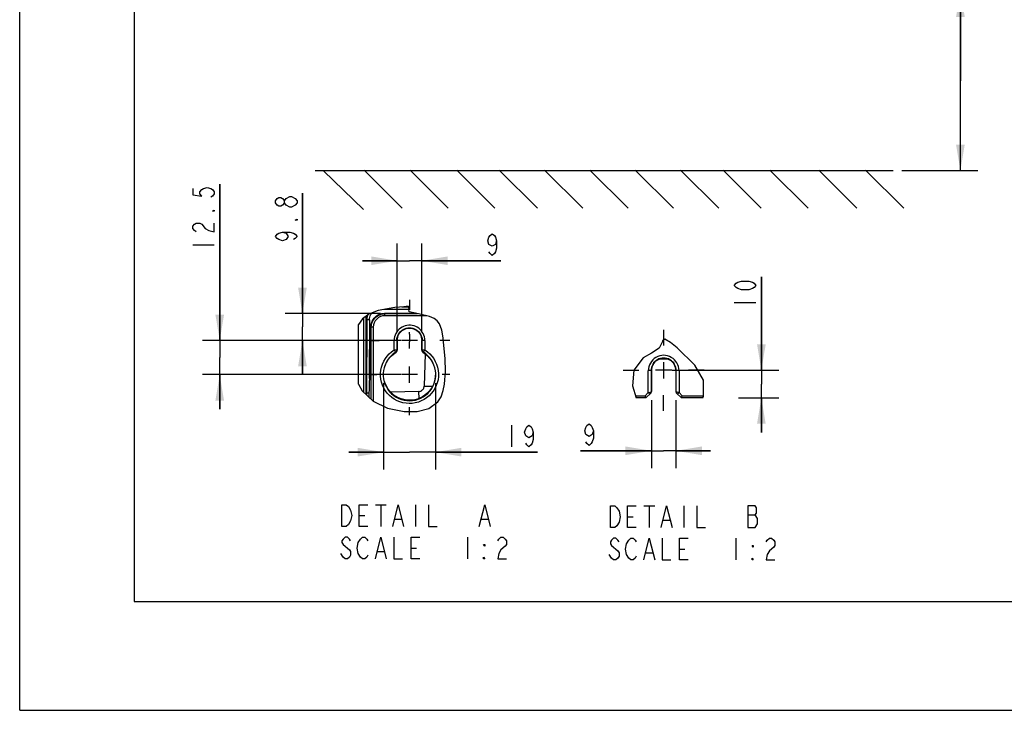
# Model space of a CAD drawing. Header units: inches. Extents: x 0 to 117, y 0 to 83.
# Tile 1 of 74: x 0 to 36, y 0 to 25. Entities that reach past the tile are written whole.
import ezdxf

# ---------------------------------------------------------------- set-up
doc = ezdxf.new("R2010")
doc.units = ezdxf.units.IN
doc.header["$LTSCALE"] = 6.431102
doc.header["$MEASUREMENT"] = 0
doc.linetypes.add('CENTER', pattern=[0.6, 0.375, -0.075, 0.075, -0.075])
doc.layers.get('0').update_dxf_attribs({"linetype": 'CONTINUOUS'})
doc.layers.add('DEFAULT_1', color=7, linetype='CENTER')
doc.styles.get("Standard").update_dxf_attribs({"font": 'txt', "width": 0.8})
doc.dimstyles.new('DIMSTYLE_1', dxfattribs={"dimtxt": 0.78125, "dimasz": 0.9375, "dimexe": 0.18, "dimexo": 0.0625, "dimgap": 0.09, "dimtad": 1, "dimdec": 0, "dimzin": 4, "dimdsep": 46, "dimtxsty": 'STANDARD', "dimblk": '_FILLED', "dimblk1": '_FILLED', "dimblk2": '_FILLED', "dimcen": 0.09, "dimadec": 0, "dimazin": 0, "dimtfac": 1, "dimtdec": 0, "dimtofl": 0, "dimtmove": 0, "dimatfit": 3, "dimldrblk": '_FILLED', "dimfxl": 1, "dimtolj": 1, "dimtzin": 4, "dimarcsym": 0})
doc.dimstyles.new('DIMSTYLE_2', dxfattribs={"dimtxt": 0.78125, "dimasz": 0.9375, "dimexe": 0.18, "dimexo": 0.0625, "dimgap": 0.09, "dimtad": 1, "dimdec": 3, "dimlfac": 0.4, "dimzin": 4, "dimdsep": 46, "dimtxsty": 'STANDARD', "dimblk": '_FILLED', "dimblk1": '_FILLED', "dimblk2": '_FILLED', "dimcen": 0.09, "dimadec": 0, "dimazin": 0, "dimtfac": 1, "dimtdec": 3, "dimtofl": 0, "dimtmove": 0, "dimatfit": 3, "dimldrblk": '_FILLED', "dimfxl": 1, "dimtolj": 1, "dimtzin": 4, "dimarcsym": 0})
doc.dimstyles.new('DIMSTYLE_3', dxfattribs={"dimtxt": 0.78125, "dimasz": 0.9375, "dimexe": 0.18, "dimexo": 0.0625, "dimgap": 0.09, "dimtad": 1, "dimdec": 0, "dimlfac": 0.4, "dimzin": 4, "dimdsep": 46, "dimtxsty": 'STANDARD', "dimblk": '_FILLED', "dimblk1": '_FILLED', "dimblk2": '_FILLED', "dimcen": 0.09, "dimadec": 0, "dimazin": 0, "dimtfac": 1, "dimtdec": 0, "dimtofl": 0, "dimtmove": 0, "dimatfit": 3, "dimldrblk": '_FILLED', "dimfxl": 1, "dimtolj": 1, "dimtzin": 4, "dimarcsym": 0})
doc.dimstyles.new('DIMSTYLE_4', dxfattribs={"dimtxt": 0.78125, "dimasz": 0.9375, "dimexe": 0.18, "dimexo": 0.0625, "dimgap": 0.09, "dimtad": 1, "dimdec": 1, "dimlfac": 0.4, "dimzin": 4, "dimdsep": 46, "dimtxsty": 'STANDARD', "dimblk": '_FILLED', "dimblk1": '_FILLED', "dimblk2": '_FILLED', "dimcen": 0.09, "dimadec": 0, "dimazin": 0, "dimtfac": 1, "dimtdec": 1, "dimtofl": 0, "dimtmove": 0, "dimatfit": 3, "dimldrblk": '_FILLED', "dimfxl": 1, "dimtolj": 1, "dimtzin": 4, "dimarcsym": 0})

# ---------------------------------------------------------------- blocks, each defined once
blk = doc.blocks.new('_FILLED')
at = {"color": 0, "linetype": 'BYBLOCK'}
blk.add_solid([(0, 0), (-1, 0.167), (-1, -0.167)], dxfattribs=at)
blk = doc.blocks.new('*D1')
at = {"color": 7, "linetype": 'CONTINUOUS'}
for p, q in [((33.977, 22.754), (33.977, 31.089)), ((28.137, 26), (33.782, 26)), ((33.782, 26), (34.602, 26)), ((33.977, 26), (33.977, 22.754)), ((33.977, 19.508), (33.977, 22.754)), ((31.856, 19.508), (33.782, 19.508)), ((33.782, 19.508), (34.602, 19.508))]:
    blk.add_line(p, q, dxfattribs=at)
at = {"color": 7, "linetype": 'CONTINUOUS', "xscale": 0.9375, "yscale": 0.9375, "zscale": 0.9375}
for p, rotation in [((33.977, 26), 90), ((33.977, 19.508), 270)]:
    blk.add_blockref('_FILLED', p, dxfattribs=dict(at, rotation=rotation))
blk = doc.blocks.new('*D2')
at = {"color": 7, "linetype": 'CONTINUOUS'}
for p, q in [((13.636, 13.684), (13.636, 16.874)), ((14.522, 13.684), (14.522, 16.874)), ((13.636, 16.249), (12.386, 16.249)), ((12.386, 16.249), (14.079, 16.249)), ((17.38, 16.249), (14.079, 16.249)), ((14.522, 16.249), (17.38, 16.249))]:
    blk.add_line(p, q, dxfattribs=at)
at = {"color": 7, "linetype": 'CONTINUOUS', "xscale": 0.9375, "yscale": 0.9375, "zscale": 0.9375}
blk.add_blockref('_FILLED', (13.636, 16.249), dxfattribs=at)
at = {"color": 7, "linetype": 'CONTINUOUS', "xscale": 0.9375, "yscale": 0.9375, "zscale": 0.9375, "rotation": 180}
blk.add_blockref('_FILLED', (14.522, 16.249), dxfattribs=at)
blk = doc.blocks.new('*D8')
at = {"color": 7, "linetype": 'CONTINUOUS'}
for p, q in [((13.144, 11.829), (13.144, 8.706)), ((15.014, 11.829), (15.014, 8.706)), ((13.144, 9.331), (11.894, 9.331)), ((11.894, 9.331), (14.079, 9.331)), ((18.706, 9.331), (14.079, 9.331)), ((15.014, 9.331), (18.706, 9.331))]:
    blk.add_line(p, q, dxfattribs=at)
at = {"color": 7, "linetype": 'CONTINUOUS', "xscale": 0.9375, "yscale": 0.9375, "zscale": 0.9375}
blk.add_blockref('_FILLED', (13.144, 9.331), dxfattribs=at)
at = {"color": 7, "linetype": 'CONTINUOUS', "xscale": 0.9375, "yscale": 0.9375, "zscale": 0.9375, "rotation": 180}
blk.add_blockref('_FILLED', (15.014, 9.331), dxfattribs=at)
blk = doc.blocks.new('*D9')
at = {"color": 7, "linetype": 'CONTINUOUS'}
for p, q in [((26.788, 12.291), (26.788, 15.672)), ((26.788, 15.672), (26.788, 11.791)), ((23.572, 12.291), (27.413, 12.291)), ((26.788, 10.042), (26.788, 11.791)), ((25.959, 11.292), (27.413, 11.292)), ((26.788, 11.292), (26.788, 10.042))]:
    blk.add_line(p, q, dxfattribs=at)
at = {"color": 7, "linetype": 'CONTINUOUS', "xscale": 0.9375, "yscale": 0.9375, "zscale": 0.9375}
for p, rotation in [((26.788, 12.291), 270), ((26.788, 11.292), 90)]:
    blk.add_blockref('_FILLED', p, dxfattribs=dict(at, rotation=rotation))
blk = doc.blocks.new('*D10')
at = {"color": 7, "linetype": 'CONTINUOUS'}
for p, q in [((22.816, 11.207), (22.816, 8.755)), ((23.702, 11.208), (23.702, 8.755)), ((22.816, 9.38), (20.251, 9.38)), ((20.251, 9.38), (23.259, 9.38)), ((24.952, 9.38), (23.259, 9.38)), ((23.702, 9.38), (24.952, 9.38))]:
    blk.add_line(p, q, dxfattribs=at)
at = {"color": 7, "linetype": 'CONTINUOUS', "xscale": 0.9375, "yscale": 0.9375, "zscale": 0.9375}
blk.add_blockref('_FILLED', (22.816, 9.38), dxfattribs=at)
at = {"color": 7, "linetype": 'CONTINUOUS', "xscale": 0.9375, "yscale": 0.9375, "zscale": 0.9375, "rotation": 180}
blk.add_blockref('_FILLED', (23.702, 9.38), dxfattribs=at)
blk = doc.blocks.new('*D11')
at = {"color": 7, "linetype": 'CONTINUOUS'}
for p, q in [((10.212, 14.34), (10.212, 18.692)), ((10.212, 18.692), (10.212, 13.856)), ((13.03, 14.34), (9.587, 14.34)), ((10.212, 12.121), (10.212, 13.856)), ((13.767, 13.371), (9.587, 13.371)), ((10.212, 13.371), (10.212, 12.121))]:
    blk.add_line(p, q, dxfattribs=at)
at = {"color": 7, "linetype": 'CONTINUOUS', "xscale": 0.9375, "yscale": 0.9375, "zscale": 0.9375}
for p, rotation in [((10.212, 14.34), 270), ((10.212, 13.371), 90)]:
    blk.add_blockref('_FILLED', p, dxfattribs=dict(at, rotation=rotation))
blk = doc.blocks.new('*D12')
at = {"color": 7, "linetype": 'CONTINUOUS'}
for p, q in [((7.225, 13.367), (7.225, 19.017)), ((7.225, 19.017), (7.225, 12.75)), ((13.311, 13.367), (6.6, 13.367)), ((7.225, 10.883), (7.225, 12.75)), ((13.767, 12.133), (6.6, 12.133)), ((7.225, 12.133), (7.225, 10.883))]:
    blk.add_line(p, q, dxfattribs=at)
at = {"color": 7, "linetype": 'CONTINUOUS', "xscale": 0.9375, "yscale": 0.9375, "zscale": 0.9375}
for p, rotation in [((7.225, 13.367), 270), ((7.225, 12.133), 90)]:
    blk.add_blockref('_FILLED', p, dxfattribs=dict(at, rotation=rotation))

msp = doc.modelspace()

# ---------------------------------------------------------------- linework, layer by layer
at = {"color": 7, "linetype": 'CONTINUOUS'}
for p, q in [((0, 0), (0, 82.6772)), ((4.1339, 78.7402), (4.1339, 3.937)), ((10.6683, 19.5085), (31.5438, 19.5085)), ((10.97, 19.5035), (12.4168, 18.1061)), ((12.4364, 19.5239), (13.814, 18.1462)), ((14.0999, 19.5239), (15.4775, 18.1462)), ((15.7895, 19.5239), (17.1671, 18.1462)), ((17.323, 19.5239), (18.7007, 18.1462)), ((18.9606, 19.5239), (20.3382, 18.1462)), ((20.5981, 19.5239), (21.9758, 18.1462)), ((22.2357, 19.5239), (23.6133, 18.1462)), ((23.8732, 19.5239), (25.2508, 18.1462)), ((25.4068, 19.5239), (26.7844, 18.1462)), ((27.0963, 19.5239), (28.474, 18.1462)), ((28.8639, 19.5239), (30.2415, 18.1462)), ((30.5534, 19.5239), (31.931, 18.1462)), ((9.7563, 18.5753), (9.8214, 18.5753)), ((10.0167, 18.3409), (9.9516, 18.2628)), ((6.2487, 16.8294), (7.03, 16.8294)), ((14.046, 14.5977), (13.5511, 14.5647)), ((13.8038, 14.5815), (14.0506, 14.5815)), ((14.0479, 14.5908), (13.9539, 14.5915)), ((14.0717, 14.5067), (14.046, 14.5977)), ((25.8114, 14.7348), (26.5927, 14.7348)), ((12.6052, 14.3127), (12.3787, 14.1438)), ((12.4961, 14.2251), (12.4877, 14.2251)), ((12.4961, 14.2251), (12.496, 14.2313)), ((12.4961, 14.2251), (12.4961, 11.4327)), ((12.5494, 14.2309), (12.5372, 14.1701)), ((12.5678, 14.2848), (12.5494, 14.2309)), ((12.9508, 14.4459), (12.6052, 14.3127)), ((13.5511, 14.5647), (12.9508, 14.4459)), ((13.1242, 14.3442), (13.1778, 14.3472)), ((14.056, 14.4891), (13.1692, 14.4891)), ((13.1778, 14.3472), (13.1778, 14.3472)), ((13.191, 14.3362), (13.1778, 14.3472)), ((14.3239, 14.3472), (13.1778, 14.3472)), ((13.191, 14.2624), (13.191, 14.3362)), ((13.191, 14.3362), (14.3732, 14.3362)), ((14.6935, 14.2624), (13.1912, 14.2624)), ((14.0543, 14.4981), (14.06, 14.501)), ((14.0717, 14.4032), (14.0543, 14.4981)), ((14.06, 14.501), (14.0717, 14.5067)), ((14.4065, 14.3288), (14.0717, 14.4032)), ((14.8016, 14.2374), (14.4065, 14.3288)), ((14.9643, 14.1652), (14.8016, 14.2374)), ((12.3787, 14.1438), (12.2401, 13.9481)), ((12.2401, 11.7918), (12.2401, 13.9481)), ((12.4322, 11.4927), (12.4322, 14.1837)), ((12.5331, 14.1083), (12.5286, 11.4022)), ((12.5372, 14.1701), (12.5331, 14.1081)), ((12.5331, 14.1083), (12.5331, 14.1081)), ((12.6315, 14.1141), (12.6281, 11.9939)), ((12.6958, 13.9545), (12.699, 13.9687)), ((12.699, 13.9687), (12.7026, 13.983)), ((12.7026, 13.983), (12.7026, 13.983)), ((15.0784, 14.0755), (14.9643, 14.1652)), ((15.1578, 13.968), (15.0784, 14.0755)), ((15.2483, 13.7346), (15.1578, 13.968)), ((12.683, 13.7306), (12.6071, 11.3284)), ((12.6826, 13.7169), (12.6826, 13.72)), ((12.6835, 13.755), (12.6828, 13.7284)), ((12.6834, 13.7449), (12.6841, 13.7839)), ((12.684, 13.775), (12.6848, 13.8213)), ((12.6852, 13.8543), (12.6847, 13.8148)), ((12.6852, 13.8532), (12.6855, 13.8682)), ((12.6852, 13.8543), (12.6852, 13.8532)), ((12.699, 13.8461), (12.6852, 13.8532)), ((12.699, 13.8497), (12.6852, 13.8497)), ((12.699, 11.242), (12.699, 13.8497)), ((12.7728, 13.8443), (12.699, 13.8443)), ((12.7729, 13.8447), (12.7729, 11.1741)), ((14.0793, 13.5949), (14.0793, 13.6637)), ((15.2957, 13.4663), (15.2483, 13.7346)), ((13.5247, 13.0243), (13.5247, 13.3663)), ((13.609, 13.367), (13.5248, 13.3665)), ((13.6232, 13.3669), (13.6231, 13.0242)), ((13.6363, 13.3713), (13.6232, 13.3669)), ((13.6363, 13.3713), (13.6363, 13.0213)), ((14.3716, 13.3713), (13.7869, 13.3713)), ((14.0793, 13.079), (14.0793, 13.3152)), ((14.5222, 13.0213), (14.5222, 13.3713)), ((14.5353, 13.3669), (14.5222, 13.3713)), ((14.6338, 13.3669), (14.5353, 13.3669)), ((14.5354, 13.0242), (14.5353, 13.3669)), ((14.6341, 13.3649), (14.6341, 13.0247)), ((15.3229, 13.186), (15.2957, 13.4663)), ((15.3655, 12.7117), (15.3229, 13.186)), ((23.2164, 13.3329), (23.0951, 13.0848)), ((23.2164, 13.3541), (23.2163, 13.3472)), ((23.2163, 13.3472), (23.2164, 13.3329)), ((23.3025, 13.4176), (23.2164, 13.3541)), ((23.5034, 13.2998), (23.3025, 13.4176)), ((23.7467, 13.0995), (23.5034, 13.2998)), ((12.5125, 12.1199), (12.5125, 13.048)), ((12.5314, 13.048), (12.5125, 13.048)), ((13.5247, 13.0242), (13.5503, 12.9828)), ((13.5247, 13.0242), (13.6231, 13.0242)), ((13.5503, 12.9828), (13.5641, 12.9607)), ((13.5895, 12.9375), (13.5769, 12.9408)), ((13.6363, 13.0213), (13.6231, 13.0242)), ((14.5222, 13.0213), (14.5354, 13.0242)), ((14.5354, 13.0242), (14.6344, 13.0242)), ((14.6085, 12.9836), (14.5894, 12.9529)), ((14.6408, 12.8869), (14.6102, 11.7197)), ((22.8191, 12.9117), (22.5163, 12.7389)), ((23.0951, 13.0848), (22.8191, 12.9117)), ((24.3884, 12.4729), (23.7467, 13.0995)), ((15.3848, 12.2517), (15.3655, 12.7117)), ((22.5163, 12.7389), (22.1862, 12.2973)), ((23.4168, 12.6892), (23.1013, 12.6892)), ((23.2591, 12.583), (23.2591, 11.9984)), ((24.702, 11.9284), (24.3884, 12.4729)), ((12.5125, 12.1199), (12.5299, 12.1199)), ((14.3716, 12.1333), (13.7869, 12.1333)), ((14.0793, 12.2698), (14.0793, 12.4256)), ((15.349, 11.7871), (15.3848, 12.2517)), ((22.1862, 12.2973), (22.1279, 11.7323)), ((22.8162, 12.2761), (22.7048, 12.2762)), ((22.7048, 11.4819), (22.7048, 12.2759)), ((22.8032, 12.2761), (22.8032, 11.5064)), ((22.8162, 12.2761), (22.816, 11.5196)), ((23.5514, 12.2907), (22.9668, 12.2907)), ((23.8134, 12.2762), (23.702, 12.2761)), ((23.7021, 12.2757), (23.7021, 11.5201)), ((23.715, 11.5064), (23.715, 12.2761)), ((23.8133, 12.2762), (23.8134, 11.4819)), ((12.2401, 11.7918), (12.3687, 11.5525)), ((14.0793, 11.841), (14.0793, 11.9097)), ((15.3007, 11.5547), (15.349, 11.7871)), ((24.7013, 11.36), (24.702, 11.9284)), ((12.3687, 11.5525), (12.7697, 11.1757)), ((12.5289, 11.4725), (12.5288, 11.4727)), ((14.4185, 11.5259), (13.4016, 11.499)), ((14.4253, 11.2738), (14.4185, 11.5259)), ((15.2225, 11.3344), (15.3007, 11.5547)), ((22.1279, 11.7323), (22.2607, 11.2919)), ((22.7048, 11.4819), (22.5888, 11.3658)), ((22.6193, 11.2919), (22.7944, 11.467)), ((22.757, 11.4297), (22.7048, 11.4818)), ((22.816, 11.5196), (22.8032, 11.5064)), ((23.715, 11.5064), (23.7022, 11.5196)), ((23.7238, 11.467), (23.8989, 11.2919)), ((23.7612, 11.4297), (23.8134, 11.4818)), ((23.9294, 11.3658), (23.8134, 11.4819)), ((12.7697, 11.1757), (13.2904, 10.9258)), ((14.7802, 10.9089), (15.1057, 11.1441)), ((15.1057, 11.1441), (15.2225, 11.3344)), ((22.2385, 11.3658), (22.5888, 11.3658)), ((22.6193, 11.2919), (22.2607, 11.2919)), ((24.6741, 11.2919), (23.8989, 11.2919)), ((23.9294, 11.3658), (24.7013, 11.3658)), ((24.6741, 11.2919), (24.7013, 11.36)), ((13.2904, 10.9258), (13.8892, 10.8052)), ((13.8892, 10.8052), (14.3546, 10.8058)), ((14.3546, 10.8058), (14.7802, 10.9089)), ((17.7689, 10.3078), (17.7689, 9.5265)), ((12.851, 7.4286), (13.2416, 7.4286)), ((13.0463, 7.4286), (13.0463, 6.6473)), ((14.2963, 7.4286), (14.2963, 6.6473)), ((22.545, 7.3885), (22.9356, 7.3885)), ((22.7403, 7.3885), (22.7403, 6.6073)), ((23.9903, 7.3885), (23.9903, 6.6073)), ((12.2651, 7.038), (12.4604, 7.038)), ((13.5541, 6.9078), (13.7885, 6.9078)), ((16.6791, 6.9078), (16.9135, 6.9078)), ((21.959, 6.9979), (22.1544, 6.9979)), ((23.2481, 6.8677), (23.4825, 6.8677)), ((26.295, 7.063), (26.5684, 7.063)), ((16.1713, 6.2567), (16.1713, 5.4755)), ((25.8653, 6.2166), (25.8653, 5.4354)), ((11.6791, 5.9963), (11.9135, 5.801)), ((12.9291, 5.7359), (13.1635, 5.7359)), ((14.1401, 5.8661), (14.3354, 5.8661)), ((22.6231, 5.6958), (22.8575, 5.6958)), ((23.834, 5.826), (24.0294, 5.826)), ((11.6791, 5.5406), (11.601, 5.6708)), ((4.1339, 3.937), (112.7953, 3.937)), ((0, 0), (116.9291, 0))]:
    msp.add_line(p, q, dxfattribs=at)
for points in [[(6.2487, 18.8606), (6.2487, 18.6262), (6.5742, 18.5872), (6.5091, 18.6653), (6.5091, 18.7434), (6.5742, 18.8216), (6.6393, 18.8606), (6.7695, 18.8997), (6.8997, 18.8606), (6.9649, 18.8216), (7.03, 18.7434), (7.03, 18.6653), (6.9649, 18.5872), (6.8997, 18.5481)], [(9.561, 18.3409), (9.4959, 18.2628), (9.4308, 18.2237), (9.3657, 18.2237), (9.3006, 18.2628), (9.2355, 18.3409), (9.2355, 18.419), (9.3006, 18.4971), (9.3657, 18.5362), (9.4308, 18.5362), (9.4959, 18.4971), (9.561, 18.419)], [(9.6261, 18.2628), (9.561, 18.3409), (9.561, 18.419), (9.6261, 18.4971), (9.7563, 18.5753)], [(9.8214, 18.5753), (9.9516, 18.4971), (10.0167, 18.419), (10.0167, 18.3409)], [(9.9516, 18.2628), (9.8214, 18.1846), (9.7563, 18.1846), (9.6261, 18.2628)], [(7.03, 18.0794), (7.03, 18.0403), (6.9649, 18.0403), (7.03, 18.0794)], [(6.3789, 17.2981), (6.3138, 17.3372), (6.2487, 17.4153), (6.2487, 17.4934), (6.3138, 17.5716), (6.3789, 17.6106), (6.5091, 17.6106), (6.5742, 17.5716), (6.7044, 17.4153)], [(6.7044, 17.4153), (6.8346, 17.3372), (7.03, 17.2981), (7.03, 17.6106)], [(10.0167, 17.7549), (10.0167, 17.7159), (9.9516, 17.7159), (10.0167, 17.7549)], [(9.4959, 17.2862), (9.6261, 17.2471), (9.6912, 17.1299), (9.6261, 17.0128), (9.4959, 16.9737), (9.3657, 17.0128), (9.3006, 17.0518), (9.2355, 17.1299), (9.3006, 17.2081), (9.3657, 17.2471), (9.4959, 17.2862), (9.7563, 17.2862), (9.8865, 17.2471), (9.9516, 17.2081), (10.0167, 17.1299), (9.9516, 17.0518), (9.8865, 17.0128)], [(17.2239, 16.9652), (17.1849, 16.835), (17.0677, 16.7699), (16.9505, 16.835), (16.9114, 16.9652), (16.9505, 17.0954), (16.9896, 17.1605), (17.0677, 17.2256), (17.1458, 17.1605), (17.1849, 17.0954), (17.2239, 16.9652), (17.2239, 16.7048), (17.1849, 16.5746), (17.1458, 16.5095), (17.0677, 16.4444), (16.9896, 16.5095), (16.9505, 16.5746)], [(26.5927, 15.3598), (26.5275, 15.2817), (26.4624, 15.2426), (26.3322, 15.2035), (26.0718, 15.2035), (25.9416, 15.2426), (25.8765, 15.2817), (25.8114, 15.3598), (25.8765, 15.4379), (25.9416, 15.477), (26.0718, 15.516), (26.3322, 15.516), (26.4624, 15.477), (26.5275, 15.4379), (26.5927, 15.3598)], [(12.5674, 14.2845), (12.5655, 14.2799), (12.5581, 14.2594), (12.5515, 14.2386), (12.546, 14.2174), (12.5414, 14.196), (12.5378, 14.1744), (12.5352, 14.1526), (12.5336, 14.1307), (12.5331, 14.1083)], [(12.6315, 14.1141), (12.6355, 14.1652), (12.6453, 14.2136), (12.661, 14.2593), (12.683, 14.3031), (12.7109, 14.3442), (12.7232, 14.3582)], [(12.7026, 13.983), (12.7093, 14.0058), (12.7172, 14.0284), (12.7261, 14.0505), (12.7361, 14.0721), (12.7471, 14.0932), (12.7591, 14.1138), (12.7721, 14.1338), (12.7861, 14.1531), (12.801, 14.1717), (12.8168, 14.1896), (12.8334, 14.2067), (12.8508, 14.2229), (12.869, 14.2383), (12.8879, 14.2528), (12.9075, 14.2664), (12.9278, 14.279), (12.9486, 14.2906), (12.97, 14.3012), (12.9918, 14.3107), (13.0141, 14.3192), (13.0368, 14.3266), (13.0598, 14.3328), (13.083, 14.338), (13.1065, 14.342), (13.1302, 14.3449), (13.154, 14.3466), (13.1776, 14.3472)], [(12.7026, 13.983), (12.7193, 14.0339), (12.7415, 14.0827), (12.7688, 14.1288), (12.801, 14.1716), (12.8377, 14.2107), (12.8784, 14.2456), (12.9227, 14.2758), (12.9699, 14.3011), (13.0197, 14.3211), (13.0713, 14.3355), (13.1242, 14.3442)], [(12.8114, 14.1572), (12.8438, 14.1928), (12.8796, 14.2251), (12.9183, 14.2537), (12.9596, 14.2784), (13.0032, 14.2989), (13.0485, 14.3151), (13.0953, 14.3268), (13.1429, 14.3338), (13.191, 14.3362)], [(12.6315, 14.1141), (12.614, 14.1141), (12.5971, 14.1138), (12.5814, 14.1134), (12.5673, 14.1128), (12.5552, 14.1121), (12.5455, 14.1112), (12.5384, 14.1102), (12.5342, 14.1092), (12.5331, 14.1083)], [(12.6855, 13.8682), (12.6862, 13.883), (12.6873, 13.8976), (12.6888, 13.9119), (12.6908, 13.926), (12.6931, 13.9402), (12.6958, 13.9545)], [(12.699, 13.8461), (12.7006, 13.8835), (12.705, 13.9207), (12.7122, 13.9575), (12.7223, 13.9936), (12.735, 14.0288), (12.7504, 14.063), (12.7683, 14.0959), (12.7887, 14.1274), (12.8114, 14.1572)], [(14.6341, 13.3649), (14.6297, 13.4315), (14.6184, 13.4954), (14.6001, 13.5565), (14.5743, 13.6157), (14.5415, 13.6721), (14.5036, 13.7234), (14.4605, 13.7692), (14.4123, 13.8099), (14.3601, 13.8446), (14.3035, 13.8734), (14.2428, 13.8961), (14.1808, 13.9116), (14.1173, 13.9195), (14.0525, 13.9202), (13.9889, 13.9136), (13.9268, 13.8996), (13.8659, 13.8782), (13.8086, 13.8505), (13.7549, 13.8162), (13.7049, 13.7755), (13.6601, 13.7294), (13.6206, 13.6773), (13.5864, 13.6197), (13.5595, 13.5595), (13.5406, 13.4977), (13.529, 13.4333), (13.5247, 13.3663)], [(13.6232, 13.3669), (13.627, 13.4258), (13.6384, 13.4838), (13.6573, 13.5401), (13.6835, 13.5936), (13.7165, 13.6433), (13.7558, 13.6884), (13.8006, 13.7279), (13.8502, 13.7613), (13.9038, 13.7878), (13.9606, 13.8072), (14.0194, 13.819), (14.0793, 13.8229), (14.1391, 13.819), (14.198, 13.8072), (14.2547, 13.7878), (14.3083, 13.7612), (14.3579, 13.7279), (14.4027, 13.6884), (14.442, 13.6433), (14.475, 13.5936), (14.5012, 13.5401), (14.5201, 13.4838), (14.5315, 13.4258), (14.5353, 13.3669)], [(13.6363, 13.3713), (13.6409, 13.4312), (13.6522, 13.488), (13.6704, 13.5417), (13.696, 13.5931), (13.7285, 13.6415), (13.7661, 13.6845), (13.8091, 13.7221), (13.8572, 13.7544), (13.9083, 13.7799), (13.9627, 13.7983), (14.0201, 13.81), (14.0775, 13.8142), (14.1349, 13.8105), (14.1923, 13.7993), (14.2469, 13.7813), (14.2983, 13.7561), (14.347, 13.724), (14.3905, 13.6864), (14.4286, 13.6431), (14.4617, 13.5944), (14.4877, 13.5426), (14.5062, 13.4885), (14.5177, 13.4314), (14.5222, 13.3713)], [(12.5125, 13.048), (12.5128, 13.0684), (12.5137, 13.0873), (12.5152, 13.1049), (12.5174, 13.1215), (12.5201, 13.1366), (12.5231, 13.1488), (12.5263, 13.1575), (12.5299, 13.1632), (12.5315, 13.1644)], [(13.6232, 13.3669), (13.6213, 13.367), (13.609, 13.367)], [(13.439, 11.3079), (13.3551, 11.3806), (13.2785, 11.4625), (13.2115, 11.5514), (13.1542, 11.6477), (13.1066, 11.751), (13.0705, 11.8566), (13.0466, 11.964), (13.0344, 12.0738), (13.0339, 12.1837), (13.0451, 12.2945), (13.0681, 12.4055), (13.1025, 12.5125), (13.149, 12.6153), (13.207, 12.714), (13.2739, 12.8047), (13.3487, 12.886), (13.4323, 12.9592), (13.5247, 13.0243)], [(13.5859, 12.9472), (13.4949, 12.8832), (13.419, 12.8168), (13.3503, 12.7426), (13.2895, 12.6613), (13.2377, 12.5736), (13.1956, 12.4806), (13.1637, 12.3834), (13.1426, 12.283), (13.1322, 12.1809), (13.1328, 12.0786), (13.1443, 11.9771), (13.1669, 11.8772), (13.2004, 11.78), (13.2445, 11.6866), (13.2985, 11.5984), (13.3617, 11.5164), (13.4332, 11.4418), (13.5124, 11.3757), (13.5983, 11.3189), (13.69, 11.2717), (13.7862, 11.2346), (13.8858, 11.208), (13.9877, 11.1922), (14.0905, 11.1878), (14.193, 11.1947), (14.2942, 11.2128), (14.3928, 11.2415), (14.4876, 11.2805), (14.5774, 11.3292), (14.6612, 11.3872)], [(13.5137, 11.3964), (13.4381, 11.4607), (13.3687, 11.5335), (13.3079, 11.6126), (13.256, 11.6985), (13.2127, 11.7908), (13.1798, 11.8855), (13.1578, 11.9823), (13.1461, 12.0816), (13.145, 12.1807), (13.1547, 12.2798), (13.175, 12.3787), (13.2056, 12.4741), (13.2466, 12.566), (13.2979, 12.6543), (13.358, 12.736), (13.4263, 12.8099), (13.5035, 12.8771), (13.5988, 12.944)], [(14.6341, 13.0247), (14.7265, 12.9597), (14.8102, 12.8861), (14.8852, 12.8041), (14.9525, 12.7121), (15.0112, 12.6115), (15.0581, 12.5069), (15.0923, 12.3982), (15.1148, 12.2853), (15.1252, 12.1727), (15.1232, 12.0608), (15.1092, 11.9491), (15.0833, 11.8404), (15.0451, 11.734), (14.9951, 11.6306), (14.9353, 11.5343), (14.8655, 11.4457), (14.7858, 11.3642), (14.699, 11.2926), (14.6048, 11.2312), (14.5035, 11.1797), (14.3985, 11.1397), (14.2897, 11.1113), (14.1773, 11.0943), (14.065, 11.0895), (13.9529, 11.0974), (13.841, 11.1175), (13.7332, 11.1487), (13.6299, 11.1912), (13.5308, 11.2449), (13.439, 11.3079)], [(14.5597, 12.944), (14.656, 12.8762), (14.7339, 12.8081), (14.8028, 12.7333), (14.8631, 12.6506), (14.9143, 12.5612), (14.9552, 12.4681), (14.9853, 12.3713), (15.005, 12.271), (15.0138, 12.1706), (15.0116, 12.0705), (14.9986, 11.9705), (14.975, 11.8731), (14.9404, 11.7779), (14.8952, 11.6854), (14.8415, 11.5995), (14.7788, 11.5209), (14.7075, 11.4488), (14.6302, 11.3856), (14.5468, 11.3314), (14.4574, 11.286), (14.3646, 11.2506), (14.268, 11.2256), (14.168, 11.2105), (14.0684, 11.2061), (13.9692, 11.2127), (13.8704, 11.2298), (13.7752, 11.2569), (13.6836, 11.294), (13.5956, 11.3409), (13.5137, 11.3964)], [(13.5641, 12.9607), (13.5693, 12.9524), (13.5733, 12.9462), (13.5759, 12.9423), (13.5769, 12.9409)], [(13.6231, 13.0242), (13.6225, 13.0131), (13.6206, 13.0022), (13.6175, 12.9915), (13.6132, 12.9813), (13.6078, 12.9716), (13.6014, 12.9627), (13.5941, 12.9545), (13.5859, 12.9472)], [(13.5988, 12.944), (13.6071, 12.9514), (13.6145, 12.9595), (13.6209, 12.9685), (13.6264, 12.9783), (13.6307, 12.9885), (13.6338, 12.999), (13.6356, 13.01), (13.6363, 13.0213)], [(14.5222, 13.0213), (14.5229, 13.01), (14.5247, 12.999), (14.5278, 12.9885), (14.5321, 12.9783), (14.5376, 12.9685), (14.544, 12.9595), (14.5514, 12.9514), (14.5597, 12.944)], [(14.5477, 12.9766), (14.5452, 12.9815), (14.5429, 12.9865), (14.541, 12.9917), (14.5393, 12.997), (14.5379, 13.0023), (14.5368, 13.0077), (14.536, 13.0132), (14.5356, 13.0187), (14.5354, 13.0242)], [(14.5816, 12.9408), (14.577, 12.9439), (14.5726, 12.9472), (14.5683, 12.9508), (14.5643, 12.9546), (14.5605, 12.9586), (14.5569, 12.9628), (14.5536, 12.9672), (14.5505, 12.9718), (14.5477, 12.9766)], [(14.569, 12.9375), (14.5703, 12.9379), (14.5717, 12.9383), (14.5731, 12.9387), (14.5745, 12.939), (14.576, 12.9393), (14.5775, 12.9397), (14.5789, 12.94), (14.5803, 12.9404), (14.5816, 12.9408)], [(14.6612, 11.3872), (14.7381, 11.4541), (14.8074, 11.5289), (14.8682, 11.6106), (14.92, 11.6978), (14.962, 11.7897), (14.9938, 11.8851), (15.0151, 11.9828), (15.0259, 12.0819), (15.0262, 12.1823), (15.016, 12.283), (14.995, 12.3824), (14.9635, 12.479), (14.9216, 12.572), (14.8698, 12.6601), (14.8089, 12.7418), (14.74, 12.8163), (14.6639, 12.8829), (14.5815, 12.9408)], [(14.5894, 12.9529), (14.5854, 12.9464), (14.5827, 12.9424), (14.5816, 12.9409)], [(14.6344, 13.0245), (14.6254, 13.0104), (14.6085, 12.9836)], [(23.7021, 12.2757), (23.6977, 12.3354), (23.6864, 12.3921), (23.6682, 12.4458), (23.6425, 12.4975), (23.6099, 12.5461), (23.5721, 12.5895), (23.5289, 12.6272), (23.4805, 12.6596), (23.4291, 12.6851), (23.3745, 12.7035), (23.317, 12.715), (23.2594, 12.719), (23.2019, 12.7151), (23.1445, 12.7037), (23.0898, 12.6854), (23.0382, 12.6598), (22.9895, 12.6272), (22.946, 12.5894), (22.9081, 12.546), (22.8756, 12.4972), (22.8499, 12.4456), (22.8317, 12.3919), (22.8205, 12.3352), (22.8161, 12.2757)], [(12.5297, 12.0049), (12.5264, 12.0103), (12.5231, 12.019), (12.5201, 12.0313), (12.5173, 12.0466), (12.5152, 12.0632), (12.5137, 12.0807), (12.5128, 12.0996), (12.5125, 12.1199)], [(12.5288, 11.4727), (12.5299, 11.4736), (12.5338, 11.4746), (12.5405, 11.4755), (12.55, 11.4764), (12.5619, 11.4771), (12.5759, 11.4777), (12.5919, 11.4782), (12.6092, 11.4785), (12.6118, 11.4785)], [(14.4185, 11.5259), (14.4426, 11.5278), (14.4658, 11.5326), (14.488, 11.5404), (14.5098, 11.5515), (14.5306, 11.5655), (14.5495, 11.5819), (14.5665, 11.6006), (14.5816, 11.6217), (14.5937, 11.6442), (14.6022, 11.6679), (14.6078, 11.6931), (14.6102, 11.7197)], [(14.6102, 11.7197), (14.6672, 11.7184), (14.7229, 11.7174), (14.7768, 11.7169), (14.828, 11.7168), (14.8766, 11.717), (14.9109, 11.7174)], [(22.7048, 11.4818), (22.7226, 11.4865), (22.7396, 11.4907), (22.7691, 11.4978)], [(22.7691, 11.4978), (22.7904, 11.5032), (22.7973, 11.5049), (22.8016, 11.506), (22.8032, 11.5064)], [(22.8032, 11.5064), (22.803, 11.5), (22.8021, 11.4936), (22.8007, 11.4873), (22.7988, 11.4812), (22.7963, 11.4753), (22.7934, 11.4695), (22.7899, 11.4641), (22.786, 11.459), (22.7816, 11.4543)], [(22.7944, 11.467), (22.7988, 11.4718), (22.8027, 11.477), (22.8062, 11.4824), (22.8091, 11.4881), (22.8116, 11.4941), (22.8136, 11.5003), (22.8149, 11.5067), (22.8158, 11.5133), (22.8161, 11.5201)], [(23.7021, 11.5201), (23.7024, 11.5133), (23.7033, 11.5067), (23.7046, 11.5003), (23.7066, 11.4941), (23.7091, 11.4881), (23.712, 11.4824), (23.7155, 11.477), (23.7194, 11.4718), (23.7238, 11.467)], [(23.7287, 11.503), (23.7214, 11.5047), (23.7168, 11.5059), (23.715, 11.5064)], [(23.7219, 11.4753), (23.7194, 11.4812), (23.7175, 11.4874), (23.7161, 11.4937), (23.7152, 11.5), (23.715, 11.5064)], [(23.7366, 11.4543), (23.7322, 11.459), (23.7283, 11.4641), (23.7248, 11.4696), (23.7219, 11.4753)], [(23.7801, 11.4903), (23.7507, 11.4975), (23.7287, 11.503)], [(23.8134, 11.4818), (23.7965, 11.4863), (23.7801, 11.4903)], [(22.6193, 11.2919), (22.619, 11.2931), (22.6176, 11.2963), (22.6154, 11.3014), (22.6125, 11.3085), (22.6089, 11.3173), (22.6045, 11.3277), (22.5995, 11.3394), (22.5942, 11.3522), (22.5888, 11.3658)], [(23.8989, 11.2919), (23.8994, 11.293), (23.9007, 11.2962), (23.9028, 11.3014), (23.9057, 11.3085), (23.9094, 11.3173), (23.9137, 11.3277), (23.9184, 11.3395), (23.9236, 11.3523), (23.9294, 11.3658)], [(20.7193, 10.0965), (20.6802, 9.9663), (20.563, 9.9012), (20.4459, 9.9663), (20.4068, 10.0965), (20.4459, 10.2267), (20.4849, 10.2918), (20.563, 10.3569), (20.6412, 10.2918), (20.6802, 10.2267), (20.7193, 10.0965), (20.7193, 9.8361), (20.6802, 9.7058), (20.6412, 9.6407), (20.563, 9.5756), (20.4849, 9.6407), (20.4459, 9.7058)], [(18.5502, 10.0474), (18.5111, 9.9172), (18.3939, 9.8521), (18.2767, 9.9172), (18.2377, 10.0474), (18.2767, 10.1776), (18.3158, 10.2427), (18.3939, 10.3078), (18.472, 10.2427), (18.5111, 10.1776), (18.5502, 10.0474), (18.5502, 9.787), (18.5111, 9.6568), (18.472, 9.5917), (18.3939, 9.5265), (18.3158, 9.5917), (18.2767, 9.6568)], [(11.6401, 7.4286), (11.7963, 7.4286), (11.8744, 7.3635)], [(11.8744, 6.7124), (11.7963, 6.6473), (11.6401, 6.6473), (11.6401, 7.4286)], [(11.8744, 7.3635), (11.9526, 7.2333), (11.9916, 7.038), (11.9526, 6.8427), (11.8744, 6.7124)], [(12.5776, 6.6473), (12.2651, 6.6473), (12.2651, 7.4286), (12.5776, 7.4286)], [(13.476, 6.6473), (13.6713, 7.4286), (13.8666, 6.6473)], [(14.7651, 7.4286), (14.7651, 6.6473), (15.0776, 6.6473)], [(16.601, 6.6473), (16.7963, 7.4286), (16.9916, 6.6473)], [(21.3341, 7.3885), (21.4903, 7.3885), (21.5684, 7.3234), (21.6466, 7.1932)], [(21.5684, 6.6724), (21.4903, 6.6073), (21.3341, 6.6073), (21.3341, 7.3885)], [(21.6466, 7.1932), (21.6856, 6.9979), (21.6466, 6.8026), (21.5684, 6.6724)], [(22.2715, 6.6073), (21.959, 6.6073), (21.959, 7.3885), (22.2715, 7.3885)], [(23.17, 6.6073), (23.3653, 7.3885), (23.5606, 6.6073)], [(24.459, 7.3885), (24.459, 6.6073), (24.7716, 6.6073)], [(26.6466, 6.9328), (26.5684, 7.063), (26.6075, 7.1281), (26.6075, 7.3234), (26.5684, 7.3885), (26.295, 7.3885)], [(26.295, 7.3885), (26.295, 6.6073), (26.5684, 6.6073)], [(26.5684, 6.6073), (26.6466, 6.7375), (26.6466, 6.9328)], [(11.9526, 6.1265), (11.9135, 6.1916), (11.8354, 6.2567), (11.7573, 6.2567), (11.6791, 6.1916), (11.6401, 6.1265), (11.6401, 6.0614), (11.6791, 5.9963)], [(12.3041, 5.5406), (12.226, 5.6708), (12.1869, 5.8661), (12.226, 6.0614)], [(12.226, 6.0614), (12.3041, 6.1916), (12.3823, 6.2567), (12.4604, 6.2567), (12.5385, 6.1916), (12.5776, 6.1265)], [(12.851, 5.4755), (13.0463, 6.2567), (13.2416, 5.4755)], [(13.5151, 6.2567), (13.5151, 5.4755), (13.8276, 5.4755)], [(14.4526, 5.4755), (14.1401, 5.4755), (14.1401, 6.2567), (14.4526, 6.2567)], [(17.2651, 6.1265), (17.3041, 6.1916), (17.3823, 6.2567), (17.4604, 6.2567), (17.5385, 6.1916), (17.5776, 6.1265), (17.5776, 5.9963), (17.5385, 5.9312)], [(21.6466, 6.0864), (21.6075, 6.1515), (21.5294, 6.2166), (21.4512, 6.2166), (21.3731, 6.1515), (21.3341, 6.0864), (21.3341, 6.0213), (21.3731, 5.9562)], [(21.92, 6.0213), (21.9981, 6.1515), (22.0762, 6.2166), (22.1544, 6.2166), (22.2325, 6.1515), (22.2715, 6.0864)], [(22.545, 5.4354), (22.7403, 6.2166), (22.9356, 5.4354)], [(23.2091, 6.2166), (23.2091, 5.4354), (23.5216, 5.4354)], [(24.1465, 5.4354), (23.834, 5.4354), (23.834, 6.2166), (24.1465, 6.2166)], [(26.9591, 6.0864), (26.9981, 6.1515), (27.0762, 6.2166), (27.1544, 6.2166), (27.2325, 6.1515), (27.2715, 6.0864), (27.2715, 5.9562), (27.2325, 5.8911)], [(11.9135, 5.801), (11.9526, 5.7359), (11.9526, 5.6057), (11.9135, 5.5406), (11.8354, 5.4755), (11.7573, 5.4755), (11.6791, 5.5406)], [(16.7963, 5.9963), (16.7963, 5.9312), (16.7573, 5.9963), (16.7963, 5.9963)], [(17.5385, 5.9312), (17.3823, 5.801), (17.3041, 5.6708), (17.2651, 5.4755), (17.5776, 5.4755)], [(21.3731, 5.9562), (21.6075, 5.7609), (21.6466, 5.6958), (21.6466, 5.5656), (21.6075, 5.5005), (21.5294, 5.4354), (21.4512, 5.4354), (21.3731, 5.5005), (21.295, 5.6307)], [(21.9981, 5.5005), (21.92, 5.6307), (21.8809, 5.826), (21.92, 6.0213)], [(26.4903, 5.9562), (26.4903, 5.8911), (26.4512, 5.9562), (26.4903, 5.9562)], [(27.2325, 5.8911), (27.0762, 5.7609), (26.9981, 5.6307), (26.9591, 5.4354), (27.2715, 5.4354)], [(12.5776, 5.6057), (12.5385, 5.5406), (12.4604, 5.4755), (12.3823, 5.4755), (12.3041, 5.5406)], [(16.7963, 5.4755), (16.7573, 5.4755), (16.7573, 5.5406), (16.7963, 5.4755)], [(22.2715, 5.5656), (22.2325, 5.5005), (22.1544, 5.4354), (22.0762, 5.4354), (21.9981, 5.5005)], [(26.4903, 5.4354), (26.4512, 5.4354), (26.4512, 5.5005), (26.4903, 5.4354)]]:
    msp.add_lwpolyline(points, dxfattribs=at)
for centre, radius, start, end in [((13.1909, 13.8444), 0.418, 89.95297, 179.95665), ((23.2591, 12.2762), 0.5542, 0, 180.03009), ((23.2591, 12.2762), 0.4559, 359.98717, 180.01556)]:
    msp.add_arc(centre, radius, start, end, dxfattribs=at)
at = {"layer": 'DEFAULT_1', "color": 7, "linetype": 'CENTER'}
for p, q in [((14.0793, 14.8329), (14.0793, 14.4728)), ((14.0793, 13.5949), (14.0793, 13.3152)), ((23.2591, 13.7523), (23.2591, 13.1873)), ((12.6176, 13.3713), (12.9778, 13.3713)), ((15.5409, 13.3713), (15.1807, 13.3713)), ((12.6176, 12.1333), (12.8974, 12.1333)), ((14.0793, 11.9097), (14.0793, 12.2698)), ((15.5409, 12.1333), (15.2611, 12.1333)), ((21.7975, 12.2907), (22.3625, 12.2907)), ((24.7207, 12.2907), (24.1557, 12.2907)), ((23.2591, 10.8291), (23.2591, 11.3941)), ((14.0793, 10.6717), (14.0793, 10.9514))]:
    msp.add_line(p, q, dxfattribs=at)

# ---------------------------------------------------------------- dimensions: what is measured, and where the dimension line sits
at = {"color": 7, "linetype": 'CONTINUOUS'}
dim = msp.add_linear_dim(base=(33.9774, 26), p1=(31.8563, 19.5085), p2=(28.1371, 26), angle=90, text='225 MIN\\PAIR SPACE INLET', dimstyle='DIMSTYLE_1', dxfattribs=at)
dim.commit()
dim.dimension.update_dxf_attribs({"geometry": '*D1', "text_midpoint": (33.7821, 26.7141), "dimtype": 160})
for base, p1, p2, angle, dimstyle, picture, middle in [((7.2253, 12.1333), (13.3107, 13.3669), (13.7668, 12.1333), 270, 'DIMSTYLE_4', '*D12', (7.03, 16.5169)), ((10.212, 14.3402), (13.7668, 13.3713), (13.0301, 14.3402), 90, 'DIMSTYLE_4', '*D11', (10.0167, 16.8174)), ((26.788, 12.2907), (25.9593, 11.2919), (23.5716, 12.2907), 90, 'DIMSTYLE_3', '*D9', (26.5927, 14.4223)), ((22.816, 9.3803), (23.7021, 11.2076), (22.816, 11.2071), 180, 'DIMSTYLE_3', '*D10', (20.2505, 9.5756))]:
    dim = msp.add_linear_dim(base=base, p1=p1, p2=p2, angle=angle, dimstyle=dimstyle, dxfattribs=at)
    dim.commit()
    dim.dimension.update_dxf_attribs({"geometry": picture, "text_midpoint": middle, "dimtype": 160})
for base, p1, p2, dimstyle, picture, middle in [((14.5222, 16.2491), (13.6363, 13.6838), (14.5222, 13.6838), 'DIMSTYLE_2', '*D2', (16.7552, 16.4444)), ((15.0143, 9.3312), (13.1442, 11.8287), (15.0143, 11.8288), 'DIMSTYLE_3', '*D8', (17.4564, 9.5265))]:
    dim = msp.add_linear_dim(base=base, p1=p1, p2=p2, dimstyle=dimstyle, dxfattribs=at)
    dim.commit()
    dim.dimension.update_dxf_attribs({"geometry": picture, "text_midpoint": middle, "dimtype": 160})

doc.saveas('drawing.dxf')
